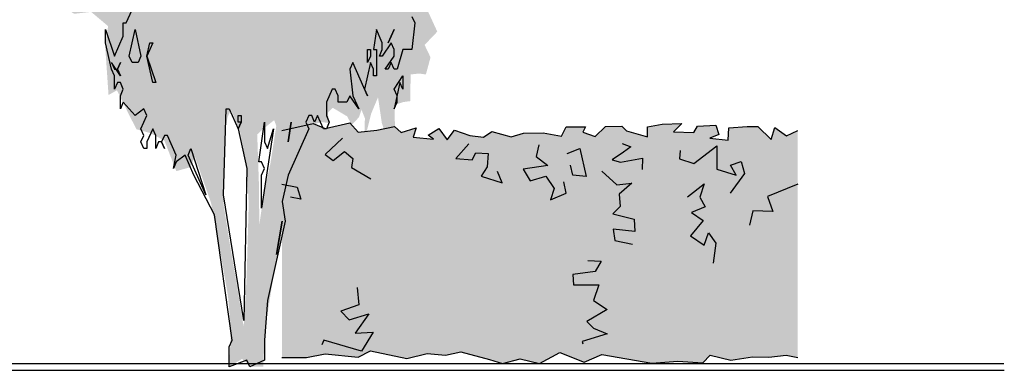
# Model space of a CAD drawing. Extents: x -24 to 471, y 36 to 85.
# Tile 64 of 86: x 413.65 to 416.52, y 38.32 to 39.34. Entities that reach past the tile are written whole.
import ezdxf

# ---------------------------------------------------------------- set-up
doc = ezdxf.new("R2010")
doc.units = 0
doc.header["$MEASUREMENT"] = 0
doc.layers.add('P_ZE_SYMBOL', color=7, linetype='Continuous')
doc.layers.add('R_TR_BODEN', color=7, linetype='Continuous')
doc.linetypes.add('Terrainlinie', pattern='A,0,[1,Bl.Nr. 2.0011.Shx,S=0.000793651,R=0,X=0,Y=-0.043301],-0.1,0', length=0.1)

# ---------------------------------------------------------------- blocks, each defined once
blk = doc.blocks.new('Sanddorn_Ansicht 14_13_5', base_point=(414.2966, 38.341))
at = {"layer": 'P_ZE_SYMBOL', "linetype": 'Continuous', "lineweight": 18}
h = blk.add_hatch(color=255, dxfattribs=at)
h.paths.add_polyline_path([(413.94, 39.9654), (413.9018, 39.9737), (413.8673, 40.0125), (413.8304, 40.0291), (413.7848, 40.0457), (413.7626, 40.0761), (413.7429, 40.0595), (413.7319, 39.9782), (413.7269, 39.92), (413.7565, 39.8702), (413.7429, 39.8425), (413.7048, 39.8425), (413.7183, 39.7983), (413.738, 39.7761), (413.7356, 39.7318), (413.7306, 39.6986), (413.7331, 39.6737), (413.7442, 39.6211), (413.738, 39.5602), (413.7491, 39.5021), (413.7392, 39.4274), (413.7836, 39.3748), (413.8107, 39.3582), (413.8599, 39.3637), (413.9092, 39.3222), (413.9006, 39.2658), (413.9104, 39.1219), (413.9351, 39.1357), (413.9733, 39.0582), (413.9917, 39.0222), (414.0324, 39.0111), (414.073, 38.989), (414.1075, 38.9004), (414.1469, 38.9115), (414.1617, 38.942), (414.2085, 38.808), (414.2344, 38.6724), (414.2578, 38.5368), (414.2664, 38.4371), (414.2615, 38.3314), (414.2984, 38.3541), (414.3267, 38.3314), (414.3602, 38.3314), (414.3652, 38.4371), (414.3873, 38.5783), (414.4034, 38.6585), (414.4194, 38.7554), (414.428, 38.8246), (414.4403, 38.8966), (414.4575, 38.9381), (414.4772, 38.9907), (414.4994, 39.0349), (414.5302, 39.0433), (414.5499, 39.0405), (414.5487, 39.0709), (414.5622, 39.0848), (414.6041, 39.0599), (414.6177, 39.0349), (414.6386, 39.0571), (414.646, 39.0792), (414.6558, 39.0543), (414.6546, 38.9907), (414.6743, 39.0682), (414.694, 39.1152), (414.7051, 39.0405), (414.7162, 39.0073), (414.7433, 39.0211), (414.7421, 39.0931), (414.7679, 39.1014), (414.7876, 39.1041), (414.7889, 39.1816), (414.8135, 39.1844), (414.8332, 39.1816), (414.8467, 39.2315), (414.8295, 39.2674), (414.8504, 39.2896), (414.8664, 39.3062), (414.832, 39.3809), (414.8172, 39.4141), (414.8517, 39.4086), (414.8788, 39.4468), (414.8492, 39.4966), (414.827, 39.516), (414.8369, 39.5602), (414.8738, 39.5409), (414.8967, 39.5409), (414.8886, 39.6267), (414.88, 39.6682), (414.8455, 39.6516), (414.8381, 39.6571), (414.8418, 39.718), (414.832, 39.7817), (414.8862, 39.8121), (414.8714, 39.8702), (414.8628, 39.9034), (414.8763, 39.9643), (414.8775, 40.0529), (414.8566, 40.1581), (414.816, 40.2051), (414.7901, 40.2439), (414.7519, 40.266), (414.715, 40.2632), (414.6731, 40.2688), (414.6706, 40.2992), (414.6989, 40.3047), (414.7137, 40.313), (414.7568, 40.3186), (414.7753, 40.3518), (414.795, 40.4071), (414.811, 40.4487), (414.8196, 40.5234), (414.8295, 40.6009), (414.7852, 40.5566), (414.7507, 40.5511), (414.7199, 40.5815), (414.7765, 40.6203), (414.7876, 40.6507), (414.7679, 40.7144), (414.7223, 40.7027), (414.6965, 40.6806), (414.678, 40.7166), (414.6558, 40.7609), (414.6263, 40.7055), (414.6041, 40.6668), (414.577, 40.6308), (414.5869, 40.711), (414.6312, 40.7581), (414.6645, 40.7968), (414.7014, 40.8328), (414.7162, 40.9075), (414.7039, 40.9435), (414.6571, 40.9601), (414.6632, 41.021), (414.6583, 41.093), (414.6226, 41.0819), (414.5844, 41.0515), (414.5598, 41.0376), (414.5388, 41.0625), (414.5117, 41.0985), (414.4649, 41.0653), (414.4538, 41.0238), (414.4021, 41.0265), (414.4083, 41.1317), (414.3873, 41.1705), (414.3504, 41.1179), (414.3356, 41.0764), (414.2346, 41.1234), (414.2124, 41.1954), (414.1789, 41.2729), (414.1408, 41.2618), (414.1124, 41.3122), (414.0632, 41.2535), (414.0792, 41.2314), (414.1075, 41.2092), (414.11, 41.1456), (414.0767, 41.1151), (414.0348, 41.14), (414.0164, 41.1705), (413.9856, 41.1428), (413.9917, 41.0764), (414.0127, 41.0265), (413.977, 40.985), (413.9117, 40.9601), (413.9191, 40.8826), (413.9252, 40.8383), (413.9154, 40.7913), (413.9203, 40.7072), (413.9449, 40.6656), (413.9178, 40.602), (413.8821, 40.5937), (413.855, 40.6214), (413.8181, 40.5854), (413.8329, 40.5383), (413.8242, 40.483), (413.8168, 40.411), (413.8279, 40.3446), (413.8193, 40.3142), (413.7836, 40.3446), (413.7553, 40.2975), (413.7737, 40.2533), (413.7774, 40.2118), (413.7799, 40.137), (413.7959, 40.0983), (413.8119, 40.1398), (413.8439, 40.1647), (413.8957, 40.1177), (413.9092, 40.0595), (413.9425, 40.0291)], flags=0)
h.paths.add_polyline_path([(414.3575, 39.0211), (414.3428, 39.0073), (414.3477, 38.8634), (414.3489, 38.7443), (414.3625, 38.8384), (414.3809, 38.9215), (414.3982, 39.0322), (414.392, 39.0488)], flags=0)
h.paths.add_polyline_path([(414.312, 38.9159), (414.2923, 39.0183), (414.2664, 39.0792), (414.2565, 39.0571), (414.2479, 39.01), (414.2455, 38.9021), (414.2455, 38.7997), (414.2639, 38.6835), (414.2812, 38.5838), (414.3033, 38.4482), (414.312, 38.5921), (414.3181, 38.8052)], flags=0)
h.paths.add_polyline_path([(413.8464, 39.5757), (413.8045, 39.6394), (413.7897, 39.6865), (413.8686, 39.6781), (413.8858, 39.6311)], flags=0)
h.paths.add_polyline_path([(413.9166, 40.4691), (413.8784, 40.4968), (413.8957, 40.3363), (413.9302, 40.3418)], flags=0)
at = {"layer": 'P_ZE_SYMBOL', "linetype": 'Continuous'}
for p, q in [((413.9619, 39.3314), (413.9791, 39.3699)), ((414.7921, 39.3506), (414.8006, 39.3314)), ((413.902, 39.2737), (413.902, 39.3122)), ((413.902, 39.3122), (413.9277, 39.2352)), ((413.9534, 39.2929), (413.9534, 39.3314)), ((413.9534, 39.3314), (413.9619, 39.3314)), ((413.9705, 39.2352), (413.9876, 39.3122)), ((413.9876, 39.3122), (414.0047, 39.2352)), ((414.6894, 39.3122), (414.6808, 39.2545)), ((414.7065, 39.2737), (414.6894, 39.3122)), ((414.7407, 39.3122), (414.7236, 39.2737)), ((414.7236, 39.2737), (414.7407, 39.3122)), ((414.8006, 39.3314), (414.7921, 39.2545)), ((413.9277, 39.2352), (413.9534, 39.2929)), ((413.9191, 39.1968), (413.902, 39.2737)), ((414.0218, 39.2352), (414.0304, 39.2737)), ((414.039, 39.2737), (414.0218, 39.2352)), ((414.0304, 39.2737), (414.039, 39.2737)), ((414.6637, 39.216), (414.6637, 39.2545)), ((414.6637, 39.2545), (414.6722, 39.2545)), ((414.6722, 39.2545), (414.6722, 39.2352)), ((414.6808, 39.2545), (414.6894, 39.2545)), ((414.6894, 39.2545), (414.6894, 39.1776)), ((414.6979, 39.2352), (414.7065, 39.2545)), ((414.7322, 39.2737), (414.7065, 39.2352)), ((414.7065, 39.2545), (414.7065, 39.2737)), ((414.7407, 39.2545), (414.7322, 39.2737)), ((414.7407, 39.2352), (414.7407, 39.2545)), ((414.7664, 39.2545), (414.7493, 39.1968)), ((414.7921, 39.2545), (414.7664, 39.2545)), ((413.9791, 39.216), (413.9705, 39.2352)), ((414.0047, 39.2352), (413.9962, 39.216)), ((414.0218, 39.2352), (414.0475, 39.1583)), ((414.039, 39.1583), (414.0218, 39.2352)), ((414.6722, 39.2352), (414.6637, 39.216)), ((414.7065, 39.2352), (414.6979, 39.2352)), ((414.715, 39.1968), (414.7407, 39.2352)), ((413.9448, 39.1776), (413.9191, 39.216)), ((413.9191, 39.216), (413.9277, 39.1968)), ((413.9277, 39.1776), (413.9191, 39.1968)), ((413.9277, 39.1968), (413.9363, 39.1968)), ((413.9363, 39.1968), (413.9448, 39.216)), ((413.9448, 39.216), (413.9363, 39.1968)), ((413.9363, 39.1968), (413.9448, 39.1776)), ((413.9962, 39.216), (413.9791, 39.216)), ((414.6209, 39.216), (414.6123, 39.1968)), ((414.6123, 39.1968), (414.6209, 39.1199)), ((414.6637, 39.1199), (414.6209, 39.216)), ((414.6722, 39.216), (414.6551, 39.1391)), ((414.6808, 39.1968), (414.6722, 39.216)), ((414.6808, 39.1776), (414.6808, 39.1968)), ((414.7236, 39.1968), (414.715, 39.1968)), ((414.7322, 39.216), (414.7236, 39.1968)), ((414.7407, 39.1968), (414.7322, 39.216)), ((414.7493, 39.1968), (414.7407, 39.1968)), ((413.9277, 39.1391), (413.9277, 39.1776)), ((414.6894, 39.1776), (414.6808, 39.1776)), ((414.7407, 39.1391), (414.7664, 39.1776)), ((414.7664, 39.1776), (414.7664, 39.1391)), ((413.9363, 39.1583), (413.9277, 39.1391)), ((413.9448, 39.1583), (413.9363, 39.1583)), ((413.9534, 39.1391), (413.9448, 39.1583)), ((413.9448, 39.1199), (413.9534, 39.1391)), ((414.0475, 39.1583), (414.039, 39.1583)), ((414.561, 39.1391), (414.5439, 39.1006)), ((414.5696, 39.1391), (414.561, 39.1391)), ((414.5781, 39.1199), (414.5696, 39.1391)), ((414.6551, 39.1391), (414.6637, 39.1199)), ((414.7578, 39.1583), (414.7407, 39.0814)), ((414.7493, 39.1199), (414.7407, 39.1391)), ((414.7664, 39.1391), (414.7578, 39.1583)), ((413.9448, 39.0814), (413.9448, 39.1199)), ((414.5781, 39.1006), (414.5781, 39.1199)), ((414.6123, 39.1199), (414.6038, 39.1006)), ((414.638, 39.0814), (414.6123, 39.1199)), ((414.6209, 39.1199), (414.638, 39.0814)), ((414.7493, 39.1006), (414.7493, 39.1199)), ((413.9534, 39.1006), (413.9448, 39.0814)), ((413.9876, 39.0622), (413.9534, 39.1006)), ((414.0133, 39.0814), (413.9876, 39.0622)), ((414.0218, 39.0622), (414.0133, 39.0814)), ((414.2443, 38.8314), (414.2529, 39.0814)), ((414.2529, 39.0814), (414.2615, 39.0814)), ((414.2615, 39.0814), (414.2871, 39.0237)), ((414.5439, 39.1006), (414.5439, 39.0622)), ((414.6038, 39.1006), (414.5781, 39.1006)), ((414.7407, 39.0814), (414.7493, 39.1006)), ((414.0047, 39.0237), (414.0218, 39.0622)), ((414.2871, 39.0429), (414.2871, 39.0622)), ((414.2871, 39.0622), (414.2957, 39.0622)), ((414.2957, 39.0622), (414.2957, 39.0429)), ((414.4925, 39.0622), (414.484, 39.0429)), ((414.5011, 39.0622), (414.4925, 39.0622)), ((414.5096, 39.0429), (414.5011, 39.0622)), ((414.5182, 39.0622), (414.5096, 39.0429)), ((414.5353, 39.0237), (414.5182, 39.0622)), ((414.5439, 39.0622), (414.5524, 39.0429)), ((414.0133, 39.0045), (414.0047, 39.0237)), ((414.039, 39.0237), (414.0218, 38.9852)), ((414.0475, 39.0045), (414.039, 39.0237)), ((414.2871, 39.0237), (414.2957, 39.0429)), ((414.2957, 39.0429), (414.2871, 39.0429)), ((414.2957, 39.0429), (414.2871, 39.0237)), ((414.2871, 39.0237), (414.3128, 38.9083)), ((414.347, 38.9276), (414.3642, 39.0429)), ((414.3898, 39.0237), (414.3556, 38.7929)), ((414.3642, 39.0429), (414.3642, 38.9852)), ((414.3727, 38.966), (414.3898, 39.0237)), ((414.4412, 39.0429), (414.4326, 38.9852)), ((414.4326, 38.9852), (414.4412, 39.0429)), ((414.4925, 39.0237), (414.4326, 38.8891)), ((414.484, 39.0429), (414.4925, 39.0237)), ((414.5439, 39.0237), (414.5353, 39.0237)), ((414.5524, 39.0429), (414.5439, 39.0237)), ((414.0047, 38.9852), (414.0133, 39.0045)), ((414.0475, 38.966), (414.0475, 39.0045)), ((414.0732, 39.0045), (414.0646, 38.9852)), ((414.0817, 39.0045), (414.0732, 39.0045)), ((414.1074, 38.9468), (414.0817, 39.0045)), ((414.0133, 38.966), (414.0047, 38.9852)), ((414.0218, 38.966), (414.0133, 38.966)), ((414.0218, 38.9852), (414.0218, 38.966)), ((414.0561, 38.9852), (414.0475, 38.966)), ((414.0646, 38.9852), (414.0561, 38.9852)), ((414.0646, 38.9852), (414.0732, 38.966)), ((414.0732, 38.966), (414.0646, 38.9852)), ((414.1417, 38.9468), (414.1502, 38.966)), ((414.1502, 38.966), (414.193, 38.8314)), ((414.3642, 38.9852), (414.3727, 38.966)), ((414.0989, 38.9083), (414.1074, 38.9468)), ((414.1331, 38.9468), (414.1074, 38.9276)), ((414.1588, 38.8891), (414.1331, 38.9468)), ((414.193, 38.8314), (414.1417, 38.9468)), ((414.1074, 38.9276), (414.0989, 38.9083)), ((414.3128, 38.9083), (414.3043, 38.466)), ((414.3556, 38.9276), (414.347, 38.9276)), ((414.3642, 38.9083), (414.3556, 38.9276)), ((414.3556, 38.8891), (414.3642, 38.9083)), ((414.2187, 38.7737), (414.1588, 38.8891)), ((414.3556, 38.7929), (414.3556, 38.8891)), ((414.4326, 38.8891), (414.4155, 38.8122)), ((414.3043, 38.466), (414.2443, 38.8314)), ((414.4155, 38.8122), (414.4241, 38.7545)), ((414.27, 38.4083), (414.2187, 38.7737)), ((414.4241, 38.7545), (414.3727, 38.5237)), ((414.4155, 38.7545), (414.3984, 38.6583)), ((414.3984, 38.6583), (414.4155, 38.7545)), ((414.3727, 38.5237), (414.3642, 38.4083)), ((414.2615, 38.3891), (414.27, 38.4083)), ((414.3642, 38.4083), (414.3642, 38.3506)), ((414.2615, 38.3314), (414.2615, 38.3891)), ((414.3128, 38.3506), (414.2615, 38.3314)), ((414.3214, 38.3314), (414.3128, 38.3506)), ((414.3642, 38.3506), (414.3214, 38.3314))]:
    blk.add_line(p, q, dxfattribs=at)
blk = doc.blocks.new('Hecke_Ansicht 14_14_5', base_point=(414.4144, 38.3582))
at = {"layer": 'P_ZE_SYMBOL', "linetype": 'Continuous', "lineweight": 18}
blk.add_hatch(color=9, dxfattribs=at).paths.add_polyline_path([(415.1074, 38.3546), (415.1634, 38.341), (415.2226, 38.373), (415.2937, 38.3447), (415.3452, 38.3674), (415.49, 38.3417), (415.5658, 38.3476), (415.6389, 38.3431), (415.6596, 38.3654), (415.7202, 38.3504), (415.7831, 38.3599), (415.83, 38.3597), (415.8804, 38.3647), (415.9144, 38.3582), (415.9144, 39.0186), (415.882, 39.0033), (415.8474, 39.0269), (415.8368, 38.9923), (415.7988, 39.0306), (415.7675, 39.0304), (415.7145, 39.0261), (415.7124, 38.9901), (415.6584, 38.9959), (415.6849, 39.0067), (415.676, 39.0344), (415.6234, 39.0316), (415.6126, 39.0126), (415.5532, 39.0151), (415.5772, 39.0386), (415.5201, 39.0368), (415.4779, 39.0296), (415.4779, 39.0006), (415.4165, 39.0179), (415.4025, 39.0316), (415.3559, 39.0306), (415.3253, 39.0014), (415.2897, 39.0134), (415.2973, 39.0289), (415.2412, 39.0289), (415.2272, 39.0025), (415.1738, 39.0118), (415.1171, 39.0111), (415.0809, 39.0004), (415.0248, 39.0153), (415.0006, 38.9994), (414.9614, 39.0044), (414.916, 39.0193), (414.8953, 38.9914), (414.8712, 39.0249), (414.8401, 39.0053), (414.8552, 38.993), (414.7963, 38.9989), (414.8046, 39.0268), (414.7616, 39.0124), (414.7422, 39.0306), (414.6903, 39.0197), (414.6359, 39.0136), (414.612, 39.041), (414.5405, 39.0246), (414.5058, 39.0394), (414.4144, 39.0186), (414.4144, 38.3582), (414.4856, 38.3582), (414.54, 38.369), (414.6364, 38.3596), (414.6726, 38.3776), (414.7782, 38.3555), (414.8372, 38.3699), (414.8907, 38.3647), (414.9345, 38.3743), (415.0184, 38.3527), (415.0555, 38.341)], flags=0)
at = {"layer": 'P_ZE_SYMBOL', "linetype": 'Continuous'}
for p, q in [((414.4144, 39.0186), (414.5058, 39.0394)), ((414.5058, 39.0394), (414.5405, 39.0246)), ((414.5405, 39.0246), (414.612, 39.041)), ((414.612, 39.041), (414.6359, 39.0136)), ((414.6903, 39.0197), (414.7422, 39.0306)), ((414.7422, 39.0306), (414.7616, 39.0124)), ((414.7616, 39.0124), (414.8046, 39.0268)), ((414.8046, 39.0268), (414.7963, 38.9989)), ((414.8401, 39.0053), (414.8712, 39.0249)), ((414.8712, 39.0249), (414.8953, 38.9914)), ((415.2272, 39.0025), (415.2412, 39.0289)), ((415.2412, 39.0289), (415.2973, 39.0289)), ((415.2973, 39.0289), (415.2897, 39.0134)), ((415.3253, 39.0014), (415.3559, 39.0306)), ((415.3559, 39.0306), (415.4025, 39.0316)), ((415.4025, 39.0316), (415.4165, 39.0179)), ((415.4779, 39.0296), (415.5201, 39.0368)), ((415.4779, 39.0006), (415.4779, 39.0296)), ((415.5201, 39.0368), (415.5772, 39.0386)), ((415.5772, 39.0386), (415.5532, 39.0151)), ((415.6126, 39.0126), (415.6234, 39.0316)), ((415.6234, 39.0316), (415.676, 39.0344)), ((415.676, 39.0344), (415.6849, 39.0067)), ((415.7124, 38.9901), (415.7145, 39.0261)), ((415.7145, 39.0261), (415.7675, 39.0304)), ((415.7675, 39.0304), (415.7988, 39.0306)), ((415.7988, 39.0306), (415.8368, 38.9923)), ((415.8368, 38.9923), (415.8474, 39.0269)), ((415.8474, 39.0269), (415.882, 39.0033)), ((414.5911, 38.9964), (414.5408, 38.949)), ((414.6359, 39.0136), (414.6903, 39.0197)), ((414.7963, 38.9989), (414.8552, 38.993)), ((414.8552, 38.993), (414.8401, 39.0053)), ((414.8953, 38.9914), (414.916, 39.0193)), ((414.916, 39.0193), (414.9614, 39.0044)), ((414.9614, 39.0044), (415.0006, 38.9994)), ((415.0006, 38.9994), (415.0248, 39.0153)), ((415.0248, 39.0153), (415.0809, 39.0004)), ((415.0809, 39.0004), (415.1171, 39.0111)), ((415.1171, 39.0111), (415.1738, 39.0118)), ((415.1738, 39.0118), (415.2272, 39.0025)), ((415.2897, 39.0134), (415.3253, 39.0014)), ((415.4165, 39.0179), (415.4779, 39.0006)), ((415.5532, 39.0151), (415.6126, 39.0126)), ((415.6849, 39.0067), (415.6584, 38.9959)), ((415.6584, 38.9959), (415.7124, 38.9901)), ((415.882, 39.0033), (415.9144, 39.0186)), ((414.9585, 38.98), (414.9199, 38.9375)), ((415.1619, 38.9769), (415.1536, 38.9434)), ((415.2438, 38.952), (415.2813, 38.9659)), ((415.2813, 38.9659), (415.299, 38.8846)), ((415.4037, 38.981), (415.429, 38.9711)), ((415.429, 38.9711), (415.4079, 38.9555)), ((415.612, 38.9231), (415.6795, 38.9739)), ((415.6795, 38.9739), (415.6796, 38.906)), ((414.5408, 38.949), (414.5636, 38.9313)), ((414.5636, 38.9313), (414.5961, 38.9574)), ((414.5961, 38.9574), (414.621, 38.9375)), ((414.621, 38.9375), (414.6171, 38.9106)), ((414.9199, 38.9375), (414.968, 38.9337)), ((414.968, 38.9337), (414.9788, 38.9533)), ((414.9788, 38.9533), (415.0145, 38.9517)), ((415.0145, 38.9517), (415.0115, 38.9133)), ((415.1536, 38.9434), (415.1873, 38.9173)), ((415.4079, 38.9555), (415.3748, 38.9333)), ((415.3988, 38.9268), (415.4631, 38.9381)), ((415.4631, 38.9381), (415.4621, 38.9051)), ((415.573, 38.96), (415.571, 38.9365)), ((415.571, 38.9365), (415.612, 38.9231)), ((414.6171, 38.9106), (414.6732, 38.8777)), ((415.0115, 38.9133), (414.9944, 38.8854)), ((415.1873, 38.9173), (415.1159, 38.9058)), ((415.2607, 38.889), (415.2533, 38.9174)), ((415.3748, 38.9333), (415.3988, 38.9268)), ((415.719, 38.9177), (415.7503, 38.9287)), ((415.7356, 38.8887), (415.719, 38.9177)), ((415.7503, 38.9287), (415.7594, 38.8933)), ((414.9944, 38.8854), (415.0554, 38.8667)), ((415.0554, 38.8667), (415.0413, 38.8997)), ((415.1159, 38.9058), (415.136, 38.8722)), ((415.136, 38.8722), (415.1816, 38.8859)), ((415.1816, 38.8859), (415.2061, 38.8502)), ((415.299, 38.8846), (415.2607, 38.889)), ((415.3449, 38.9006), (415.3885, 38.8604)), ((415.6796, 38.906), (415.7356, 38.8887)), ((415.7594, 38.8933), (415.718, 38.8364)), ((414.4144, 38.8628), (414.4585, 38.854)), ((414.4585, 38.854), (414.4697, 38.8188)), ((415.2061, 38.8502), (415.1956, 38.8172)), ((415.2412, 38.8364), (415.2342, 38.8694)), ((415.3885, 38.8604), (415.4318, 38.8658)), ((415.4318, 38.8658), (415.3954, 38.8331)), ((415.5934, 38.8252), (415.6423, 38.8631)), ((415.6423, 38.8631), (415.6299, 38.8243)), ((415.9144, 38.8628), (415.8262, 38.8266)), ((414.4697, 38.8188), (414.4398, 38.8247)), ((415.1956, 38.8172), (415.2412, 38.8364)), ((415.3954, 38.8331), (415.3983, 38.7971)), ((415.6299, 38.8243), (415.6449, 38.7963)), ((415.8262, 38.8266), (415.8419, 38.7831)), ((415.3983, 38.7971), (415.3771, 38.7765)), ((415.6449, 38.7963), (415.6055, 38.7797)), ((415.3771, 38.7765), (415.4386, 38.7609)), ((415.6055, 38.7797), (415.6392, 38.7564)), ((415.784, 38.7851), (415.7741, 38.7429)), ((415.8419, 38.7831), (415.784, 38.7851)), ((415.4386, 38.7609), (415.441, 38.7245)), ((415.6392, 38.7564), (415.6023, 38.7127)), ((415.441, 38.7245), (415.3779, 38.7319)), ((415.3779, 38.7319), (415.3828, 38.6989)), ((415.6023, 38.7127), (415.6423, 38.6851)), ((415.6423, 38.6851), (415.6549, 38.7209)), ((415.6549, 38.7209), (415.676, 38.6907)), ((415.3828, 38.6989), (415.434, 38.6879)), ((415.676, 38.6907), (415.6689, 38.6329)), ((415.3044, 38.6405), (415.3429, 38.6384)), ((415.3429, 38.6384), (415.3253, 38.6082)), ((415.3253, 38.6082), (415.26, 38.6001)), ((415.26, 38.6001), (415.2622, 38.5697)), ((415.2622, 38.5697), (415.3359, 38.5697)), ((415.3359, 38.5697), (415.3205, 38.5243)), ((414.633, 38.5618), (414.638, 38.5117)), ((414.638, 38.5117), (414.5855, 38.4927)), ((415.3205, 38.5243), (415.3604, 38.4982)), ((414.5855, 38.4927), (414.6101, 38.468)), ((414.6101, 38.468), (414.6672, 38.4853)), ((414.6672, 38.4853), (414.6276, 38.4295)), ((415.3604, 38.4982), (415.3013, 38.4628)), ((415.3013, 38.4628), (415.3208, 38.4438)), ((414.6276, 38.4295), (414.6802, 38.4322)), ((414.6802, 38.4322), (414.6459, 38.3763)), ((415.3604, 38.4267), (415.2879, 38.4051)), ((415.3208, 38.4438), (415.3604, 38.4267)), ((414.5364, 38.409), (414.5309, 38.395)), ((414.6459, 38.3763), (414.5364, 38.409)), ((415.2879, 38.4051), (415.2892, 38.3978)), ((414.4856, 38.3582), (414.54, 38.369)), ((414.54, 38.369), (414.6364, 38.3596)), ((414.6364, 38.3596), (414.6726, 38.3776)), ((414.6726, 38.3776), (414.7782, 38.3555)), ((414.7782, 38.3555), (414.8372, 38.3699)), ((414.8372, 38.3699), (414.8907, 38.3647)), ((414.8907, 38.3647), (414.9345, 38.3743)), ((414.9345, 38.3743), (415.0184, 38.3527)), ((415.1634, 38.341), (415.2226, 38.373)), ((415.2226, 38.373), (415.2937, 38.3447)), ((415.2937, 38.3447), (415.3452, 38.3674)), ((415.3452, 38.3674), (415.49, 38.3417)), ((415.6389, 38.3431), (415.6596, 38.3654)), ((415.6596, 38.3654), (415.7202, 38.3504)), ((415.83, 38.3597), (415.8804, 38.3647)), ((415.8804, 38.3647), (415.9144, 38.3582)), ((414.4144, 38.3582), (414.4856, 38.3582)), ((415.0184, 38.3527), (415.0555, 38.341)), ((415.0555, 38.341), (415.1074, 38.3546)), ((415.1074, 38.3546), (415.1634, 38.341)), ((415.49, 38.3417), (415.5658, 38.3476)), ((415.5658, 38.3476), (415.6389, 38.3431)), ((415.7202, 38.3504), (415.7831, 38.3599)), ((415.7831, 38.3599), (415.83, 38.3597))]:
    blk.add_line(p, q, dxfattribs=at)

msp = doc.modelspace()

# ---------------------------------------------------------------- linework, layer by layer
at = {"layer": 'R_TR_BODEN', "linetype": 'Continuous'}
msp.add_line((393.1045, 38.341), (416.5139, 38.341), dxfattribs=at)
at = {"layer": 'R_TR_BODEN', "linetype": 'Terrainlinie'}
msp.add_line((393.1045, 38.321), (416.5151, 38.321), dxfattribs=at)

# ---------------------------------------------------------------- block references
at = {"layer": 'P_ZE_SYMBOL', "linetype": 'Continuous'}
for name, p in [('Sanddorn_Ansicht 14_13_5', (414.2966, 38.341)), ('Hecke_Ansicht 14_14_5', (414.4144, 38.3582))]:
    msp.add_blockref(name, p, dxfattribs=at)

doc.saveas('drawing.dxf')
